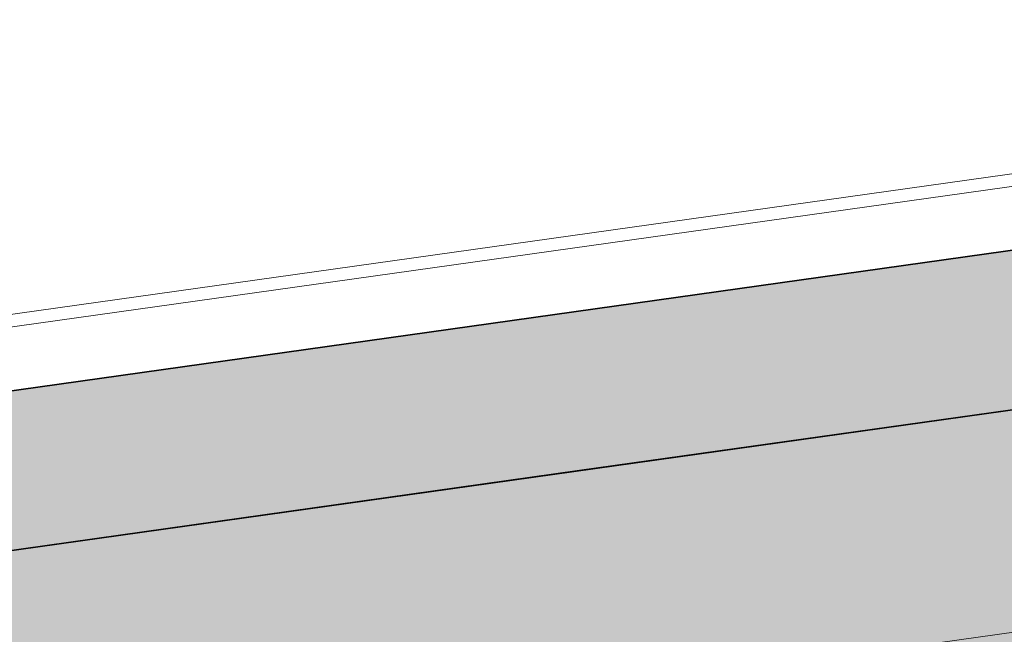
# Model space of a CAD drawing. Extents: x 98477 to 100410, y 398052 to 398969.
# Tile 66 of 256: x 98555 to 98563, y 398303 to 398308. Entities that reach past the tile are written whole.
import ezdxf

# ---------------------------------------------------------------- set-up
doc = ezdxf.new("R2010")
doc.units = 0
doc.linetypes.add('AL-NUTSTRACE', pattern=[17, 5, -3.5, 0, -3.5, 5])
for name, color, linetype, lineweight in [('N-KO-kantbegrenzing grondwerk', 70, 'Continuous', 25), ('N-KO-kantverharding', 2, 'Continuous', 25), ('N-RI-RWA hoofdriool buiswand', 162, 'Continuous', 13), ("N-VH-arcering 'MAT' grijs 251", 251, 'Continuous', 18), ('N-VH-arcering printbeton', 8, 'Continuous', 9), ('X-AL-hoogtelijn - Niv 1', 1, 'AL-HOOGTELIJN', 18), ('X-AL-nutstrace VERWERKT', 252, 'AL-NUTSTRACE', 18)]:
    doc.layers.add(name, color=color, linetype=linetype, lineweight=lineweight)
doc.layers.add('X-AL-contourlijnen', color=30, linetype='Continuous', plot=False)
doc.styles.get("Standard").update_dxf_attribs({"font": 'txt.shx'})
doc.linetypes.add('AL-HOOGTELIJN', pattern='A,10,-1.5,["H",Standard,S=0.9,R=0,X=-0.3,Y=-0.45],-1.5,30', length=43)

msp = doc.modelspace()

# ---------------------------------------------------------------- hatches: boundary and pattern name
at = {"layer": "N-VH-arcering 'MAT' grijs 251"}
h = msp.add_hatch(color=256, dxfattribs=at)
h.dxf.hatch_style = 1
edge = h.paths.add_edge_path()
edge.add_line((98801.70985258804, 398275.5025756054), (98759.07881222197, 398269.5111736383))
edge.add_arc((98758.55691309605, 398273.2246788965), 3.749999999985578, 188.0000000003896, 277.9999999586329, ccw=False)
edge.add_line((98754.84340783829, 398272.7027797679), (98754.7320693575, 398273.4949942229))
edge.add_arc((98759.43584268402, 398274.1560664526), 4.75000000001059, 98.00000000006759, 188.0000000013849, ccw=False)
edge.add_line((98758.77477045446, 398278.859839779), (98802.64364589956, 398285.0252081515))
edge.add_arc((98800.79960231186, 398298.1462600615), 13.24999999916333, 278.0000000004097, 315.3695932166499)
edge.add_arc((98814.32101528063, 398284.7981743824), 5.750000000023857, 97.99999999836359, 135.3695932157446, ccw=False)
edge.add_line((98813.52076995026, 398290.4922157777), (98817.94515990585, 398291.114023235))
edge.add_arc((98818.74540523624, 398285.4199818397), 5.750000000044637, 8.00000000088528, 97.99999999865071, ccw=False)
edge.add_line((98824.43944663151, 398286.2202271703), (98832.12180180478, 398231.5574297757))
edge.add_arc((98824.4472242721, 398230.4788382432), 7.74999999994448, -36.90337989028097, 8.000000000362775, ccw=False)
edge.add_line((98830.64450586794, 398225.8252159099), (98822.02531955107, 398214.3469478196))
edge.add_arc((98828.62242576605, 398209.3930917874), 8.249999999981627, 143.0966201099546, 188.000000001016)
edge.add_line((98820.45271419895, 398208.2449137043), (98820.95212056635, 398204.6914527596))
edge.add_line((98820.95212056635, 398204.6914527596), (98824.98814049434, 398175.9736787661))
edge.add_line((98824.98814049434, 398175.9736787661), (98826.34507822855, 398166.3185650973))
edge.add_arc((98829.56344945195, 398166.7708776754), 3.249999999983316, 187.9999999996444, 277.9999999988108)
edge.add_line((98830.01576203, 398163.552506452), (98845.49611657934, 398165.7281284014))
edge.add_line((98845.49611657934, 398165.7281284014), (98850.05134969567, 398166.3683246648))
edge.add_line((98850.05134969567, 398166.3683246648), (98871.26042709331, 398169.349066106))
edge.add_line((98871.26042709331, 398169.349066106), (98879.77673248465, 398170.5459547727))
edge.add_line((98879.77673248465, 398170.5459547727), (98895.91810200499, 398172.8144763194))
edge.add_line((98895.91810200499, 398172.8144763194), (98895.01347684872, 398179.2512187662))
edge.add_line((98895.01347684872, 398179.2512187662), (98835.84495974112, 398170.9356259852))
edge.add_arc((98835.18388751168, 398175.6393993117), 4.749999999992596, 188.0000000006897, 277.9999999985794, ccw=False)
edge.add_line((98830.48011418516, 398174.9783270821), (98825.97718274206, 398207.0183491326))
edge.add_arc((98833.65176027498, 398208.096940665), 7.750000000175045, 143.0966201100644, 188.0000000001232, ccw=False)
edge.add_line((98827.4544786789, 398212.7505629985), (98836.07366499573, 398224.2288310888))
edge.add_arc((98829.47655878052, 398229.1826871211), 8.250000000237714, 323.096620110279, 367.9999999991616)
edge.add_line((98837.64627034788, 398230.3308652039), (98837.34238794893, 398232.4931008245))
edge.add_line((98837.34238794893, 398232.4931008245), (98837.34238780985, 398232.493100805))
edge.add_line((98837.34238780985, 398232.493100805), (98829.68786739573, 398286.9578446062))
edge.add_arc((98835.38190879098, 398287.7580899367), 5.749999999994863, 97.99999999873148, 188.0000000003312, ccw=False)
edge.add_line((98834.58166346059, 398293.452131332), (98882.50500414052, 398300.1873176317))
edge.add_arc((98883.61838894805, 398292.2651730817), 8.000000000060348, 11.632034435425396, 97.9999999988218, ccw=False)
edge.add_line((98891.45409032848, 398293.8781776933), (98890.9995, 398296.0865))
edge.add_line((98890.9995, 398296.0865), (98889.023, 398305.688))
edge.add_line((98889.023, 398305.688), (98888.557, 398307.974))
edge.add_line((98888.557, 398307.974), (98887.38477368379, 398314.7597044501))
edge.add_arc((98879.50153614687, 398313.3978799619), 8.00000000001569, -82.00000000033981, 9.801079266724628, ccw=False)
edge.add_line((98880.6149209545, 398305.475735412), (98872.94460748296, 398304.3977431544))
edge.add_arc((98872.42270835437, 398308.1112484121), 3.749999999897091, 189.4265010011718, 278.00000000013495, ccw=False)
edge.add_arc((92946.7354543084, 397324.3039467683), 6003.049999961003, 9.42650100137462, 10.61166010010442)
edge.add_line((98847.1206531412, 398429.7738954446), (98842.31285519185, 398429.0982035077))
edge.add_arc((92946.7354539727, 397324.3039467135), 5998.200000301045, 9.428546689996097, 10.613773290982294, ccw=False)
edge.add_arc((98860.08948650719, 398306.4687901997), 3.840166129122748, -81.43407539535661, 6.657381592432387, ccw=False)
edge.add_line((98860.66146879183, 398302.6714605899), (98847.18483033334, 398300.7774425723))
edge.add_line((98847.18483033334, 398300.7774425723), (98842.62959721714, 398300.1372463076))
edge.add_line((98842.62959721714, 398300.1372463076), (98820.15051205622, 398296.9780169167))
edge.add_arc((98819.35026672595, 398302.672058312), 5.749999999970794, 187.9999999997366, 277.99999999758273, ccw=False)
edge.add_line((98813.65622533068, 398301.8718129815), (98812.30624625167, 398311.4774132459))
edge.add_line((98812.30624625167, 398311.4774132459), (98811.1093575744, 398319.9937186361))
edge.add_line((98811.1093575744, 398319.9937186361), (98809.24443803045, 398333.2633107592))
edge.add_line((98809.24443803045, 398333.2633107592), (98808.67382831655, 398337.3234098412))
edge.add_line((98808.67382831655, 398337.3234098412), (98807.71353391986, 398344.1562595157))
edge.add_line((98807.71353391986, 398344.1562595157), (98807.70657526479, 398344.2057729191))
edge.add_line((98807.70657526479, 398344.2057729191), (98811.66764753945, 398344.7624653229))
edge.add_line((98811.66764753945, 398344.7624653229), (98829.49247277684, 398347.2675811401))
edge.add_line((98829.49247277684, 398347.2675811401), (98831.96814294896, 398347.6155138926))
edge.add_line((98831.96814294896, 398347.6155138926), (98831.06351779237, 398354.0522563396))
edge.add_line((98831.06351779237, 398354.0522563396), (98828.58784762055, 398353.704323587))
edge.add_line((98828.58784762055, 398353.704323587), (98810.76302238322, 398351.1992077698))
edge.add_line((98810.76302238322, 398351.1992077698), (98806.80195010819, 398350.6425153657))
edge.add_line((98806.80195010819, 398350.6425153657), (98806.79499145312, 398350.6920287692))
edge.add_line((98806.79499145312, 398350.6920287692), (98805.14616655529, 398362.4240275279))
edge.add_line((98805.14616655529, 398362.4240275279), (98805.04836903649, 398363.119893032))
edge.add_line((98805.04836903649, 398363.119893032), (98803.99065346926, 398370.6459303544))
edge.add_line((98803.99065346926, 398370.6459303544), (98802.48758397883, 398381.3408254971))
edge.add_line((98802.48758397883, 398381.3408254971), (98801.4298684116, 398388.8668628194))
edge.add_line((98801.4298684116, 398388.8668628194), (98799.92679892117, 398399.561757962))
edge.add_line((98799.92679892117, 398399.561757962), (98798.86908335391, 398407.0877952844))
edge.add_line((98798.86908335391, 398407.0877952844), (98797.36601386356, 398417.7826904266))
edge.add_line((98797.36601386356, 398417.7826904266), (98796.79540414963, 398421.8427895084))
edge.add_line((98796.79540414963, 398421.8427895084), (98795.88382033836, 398428.3290453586))
edge.add_line((98795.88382033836, 398428.3290453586), (98795.87686168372, 398428.3785587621))
edge.add_line((98795.87686168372, 398428.3785587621), (98799.83793395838, 398428.9352511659))
edge.add_line((98799.83793395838, 398428.9352511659), (98817.66275919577, 398431.4403669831))
edge.add_line((98817.66275919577, 398431.4403669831), (98820.13842936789, 398431.7882997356))
edge.add_line((98820.13842936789, 398431.7882997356), (98819.2338042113, 398438.2250421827))
edge.add_line((98819.2338042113, 398438.2250421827), (98816.75813403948, 398437.87710943))
edge.add_line((98816.75813403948, 398437.87710943), (98798.93330880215, 398435.3719936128))
edge.add_line((98798.93330880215, 398435.3719936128), (98794.9722365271, 398434.8153012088))
edge.add_line((98794.9722365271, 398434.8153012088), (98794.96527787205, 398434.8648146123))
edge.add_line((98794.96527787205, 398434.8648146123), (98793.37870452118, 398446.1538705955))
edge.add_line((98793.37870452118, 398446.1538705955), (98792.73850825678, 398450.7091037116))
edge.add_line((98792.73850825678, 398450.7091037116), (98789.33816684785, 398474.9037900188))
edge.add_line((98789.33816684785, 398474.9037900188), (98783.89169246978, 398474.1383379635))
edge.add_line((98783.89169246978, 398474.1383379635), (98786.76317609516, 398453.7066703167))
edge.add_arc((98782.05940276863, 398453.0455980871), 4.750000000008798, -82.0000000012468, 7.999999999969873, ccw=False)
edge.add_line((98782.72047499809, 398448.3418247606), (98773.11487473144, 398446.9918456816))
edge.add_line((98773.11487473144, 398446.9918456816), (98764.5985693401, 398445.7949570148))
edge.add_line((98764.5985693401, 398445.7949570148), (98743.40683266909, 398442.8166526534))
edge.add_line((98743.40683266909, 398442.8166526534), (98734.89052727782, 398441.6197639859))
edge.add_line((98734.89052727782, 398441.6197639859), (98611.80020633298, 398424.3205475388))
edge.add_line((98611.80020633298, 398424.3205475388), (98607.65702311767, 398453.8008279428))
edge.add_arc((98611.6373665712, 398454.1216500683), 3.993251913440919, 101.39182936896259, 184.6081706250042, ccw=False)
edge.add_line((98610.84862924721, 398458.0362323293), (98611.83889731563, 398458.1754054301))
edge.add_line((98611.83889731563, 398458.1754054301), (98639.5664032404, 398462.0722522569))
edge.add_line((98639.5664032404, 398462.0722522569), (98641.54693937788, 398462.3505984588))
edge.add_line((98641.54693937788, 398462.3505984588), (98659.37176461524, 398464.8557142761))
edge.add_line((98659.37176461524, 398464.8557142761), (98661.84743478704, 398465.2036470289))
edge.add_line((98661.84743478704, 398465.2036470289), (98660.94280963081, 398471.6403894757))
edge.add_line((98660.94280963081, 398471.6403894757), (98649.90132066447, 398470.0886093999))
edge.add_line((98649.90132066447, 398470.0886093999), (98624.64948491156, 398466.5396953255))
edge.add_line((98624.64948491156, 398466.5396953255), (98622.66894877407, 398466.2613491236))
edge.add_line((98622.66894877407, 398466.2613491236), (98604.84412353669, 398463.7562333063))
edge.add_line((98604.84412353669, 398463.7562333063), (98602.86358739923, 398463.4778871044))
edge.add_line((98602.86358739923, 398463.4778871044), (98594.9414428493, 398462.3645022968))
edge.add_line((98594.9414428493, 398462.3645022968), (98576.27488975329, 398459.7410893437))
edge.add_line((98576.27488975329, 398459.7410893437), (98577.17951490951, 398453.3043468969))
edge.add_line((98577.17951490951, 398453.3043468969), (98578.1697829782, 398453.4435199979))
edge.add_line((98578.1697829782, 398453.4435199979), (98598.47059208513, 398456.2943364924))
edge.add_arc((98598.79151287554, 398452.3139562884), 3.993296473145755, 11.424909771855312, 94.60953932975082, ccw=False)
edge.add_line((98602.70568277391, 398453.1049624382), (98606.84886598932, 398423.6246820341))
edge.add_line((98606.84886598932, 398423.6246820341), (98548.81915716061, 398415.4691383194))
edge.add_arc((98548.15808493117, 398420.172911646), 4.750000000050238, 188.0000000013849, 277.99999999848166, ccw=False)
edge.add_line((98543.45431160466, 398419.5118394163), (98539.76818545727, 398445.7399897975))
edge.add_line((98539.76818545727, 398445.7399897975), (98538.97597100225, 398445.6286513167))
edge.add_line((98538.97597100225, 398445.6286513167), (98538.73241807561, 398447.361620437))
edge.add_line((98538.73241807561, 398447.361620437), (98534.77134580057, 398446.8049280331))
edge.add_line((98534.77134580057, 398446.8049280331), (98536.52992450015, 398434.2919904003))
edge.add_line((98536.52992450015, 398434.2919904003), (98537.17012076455, 398429.7367572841))
edge.add_line((98537.17012076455, 398429.7367572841), (98538.39484405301, 398421.0223982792))
edge.add_line((98538.39484405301, 398421.0223982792), (98539.03504031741, 398416.467165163))
edge.add_line((98539.03504031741, 398416.467165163), (98541.02521566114, 398402.30633178))
edge.add_line((98541.02521566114, 398402.30633178), (98541.66541192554, 398397.7510986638))
edge.add_line((98541.66541192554, 398397.7510986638), (98543.65558726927, 398383.5902652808))
edge.add_line((98543.65558726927, 398383.5902652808), (98544.29578353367, 398379.0350321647))
edge.add_line((98544.29578353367, 398379.0350321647), (98545.60401068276, 398369.7265123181))
edge.add_arc((98543.87104156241, 398369.4829593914), 1.750000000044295, -82.00000000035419, 7.99999999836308, ccw=False)
edge.add_line((98544.11459448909, 398367.7499902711), (98522.47723718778, 398364.7090580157))
edge.add_line((98522.47723718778, 398364.7090580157), (98523.21485462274, 398359.4606372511))
edge.add_line((98523.21485462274, 398359.4606372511), (98545.05026553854, 398362.5294041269))
edge.add_line((98545.05026553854, 398362.5294041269), (98549.60549865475, 398363.1696003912))
edge.add_line((98549.60549865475, 398363.1696003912), (98564.16243926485, 398365.2154449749))
edge.add_arc((98564.82351149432, 398360.5116716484), 4.749999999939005, 8.000000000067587, 97.99999999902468, ccw=False)
edge.add_line((98569.5272848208, 398361.172743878), (98576.49985717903, 398311.5603136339))
edge.add_arc((98571.7960838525, 398310.8992414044), 4.749999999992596, -82.0000000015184, 7.999999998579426, ccw=False)
edge.add_line((98572.45715608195, 398306.1954680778), (98563.84182388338, 398304.9846620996))
edge.add_line((98563.84182388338, 398304.9846620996), (98559.28659076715, 398304.3444658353))
edge.add_line((98559.28659076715, 398304.3444658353), (98541.0161448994, 398301.7767221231))
edge.add_line((98541.0161448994, 398301.7767221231), (98541.7537623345, 398296.5283013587))
edge.add_line((98541.7537623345, 398296.5283013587), (98553.88454617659, 398298.2331718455))
edge.add_arc((98554.12809910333, 398296.5002027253), 1.749999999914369, 7.999999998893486, 98.0000000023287, ccw=False)
edge.add_line((98555.86106822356, 398296.7437556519), (98557.35022040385, 398286.1478873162))
edge.add_line((98557.35022040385, 398286.1478873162), (98557.99041666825, 398281.5926542))
edge.add_line((98557.99041666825, 398281.5926542), (98560.13368242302, 398266.3425259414))
edge.add_line((98560.13368242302, 398266.3425259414), (98560.77387868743, 398261.7872928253))
edge.add_line((98560.77387868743, 398261.7872928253), (98562.9171444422, 398246.5371645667))
edge.add_line((98562.9171444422, 398246.5371645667), (98563.5573407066, 398241.9819314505))
edge.add_line((98563.5573407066, 398241.9819314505), (98565.70060646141, 398226.7318031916))
edge.add_line((98565.70060646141, 398226.7318031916), (98566.34080272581, 398222.1765700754))
edge.add_line((98566.34080272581, 398222.1765700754), (98567.56552601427, 398213.4622110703))
edge.add_line((98567.56552601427, 398213.4622110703), (98568.20572227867, 398208.9069779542))
edge.add_line((98568.20572227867, 398208.9069779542), (98576.53105717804, 398149.6691420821))
edge.add_line((98576.53105717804, 398149.6691420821), (98576.55610833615, 398149.4908938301))
edge.add_line((98576.55610833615, 398149.4908938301), (98535.4599834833, 398143.7152101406))
edge.add_line((98535.4599834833, 398143.7152101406), (98536.3465161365, 398137.4072025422))
edge.add_line((98536.3465161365, 398137.4072025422), (98537.33678420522, 398137.5463756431))
edge.add_line((98537.33678420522, 398137.5463756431), (98577.44264098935, 398143.1828862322))
edge.add_line((98577.44264098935, 398143.1828862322), (98578.76478544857, 398133.7753395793))
edge.add_line((98578.76478544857, 398133.7753395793), (98538.65892866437, 398128.1388289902))
edge.add_line((98538.65892866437, 398128.1388289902), (98537.66866059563, 398127.9996558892))
edge.add_line((98537.66866059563, 398127.9996558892), (98538.57328575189, 398121.5629134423))
edge.add_line((98538.57328575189, 398121.5629134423), (98579.66941060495, 398127.3385971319))
edge.add_line((98579.66941060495, 398127.3385971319), (98579.67636925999, 398127.2890837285))
edge.add_line((98579.67636925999, 398127.2890837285), (98580.7660946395, 398119.5352847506))
edge.add_line((98580.7660946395, 398119.5352847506), (98582.57534495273, 398106.6617998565))
edge.add_line((98582.57534495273, 398106.6617998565), (98583.06245080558, 398103.1958616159))
edge.add_line((98583.06245080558, 398103.1958616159), (98584.87170111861, 398090.3223767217))
edge.add_line((98584.87170111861, 398090.3223767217), (98585.35880697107, 398086.8564384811))
edge.add_line((98585.35880697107, 398086.8564384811), (98587.16805728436, 398073.9829535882))
edge.add_line((98587.16805728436, 398073.9829535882), (98588.14928671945, 398067.0011433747))
edge.add_arc((98585.92118356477, 398066.6880038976), 2.249999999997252, -71.05267843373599, 7.999999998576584, ccw=False)
edge.add_line((98586.6517556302, 398064.5599145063), (98587.08769329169, 398064.7095716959))
edge.add_line((98587.08769329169, 398064.7095716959), (98595.76511800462, 398067.6885274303))
edge.add_line((98595.76511800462, 398067.6885274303), (98596.09256923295, 398067.8009412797))
edge.add_arc((98595.36199716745, 398069.9290306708), 2.249999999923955, 187.9999999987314, 288.947321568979, ccw=False)
edge.add_line((98593.13389401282, 398069.6158911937), (98582.46560133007, 398145.5247379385))
edge.add_arc((98587.16937465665, 398146.1858101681), 4.750000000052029, 98.00000000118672, 187.9999999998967, ccw=False)
edge.add_line((98586.50830242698, 398150.8895834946), (98609.06670264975, 398154.0599598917))
edge.add_line((98609.06670264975, 398154.0599598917), (98621.30783352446, 398156.2004915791))
edge.add_line((98621.30783352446, 398156.2004915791), (98618.71337939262, 398174.6609919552))
edge.add_line((98618.71337939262, 398174.6609919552), (98600.88855415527, 398172.155876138))
edge.add_line((98600.88855415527, 398172.155876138), (98602.70587460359, 398159.2249692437))
edge.add_line((98602.70587460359, 398159.2249692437), (98585.67326382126, 398156.8311919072))
edge.add_arc((98585.08617653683, 398161.633146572), 4.837710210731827, 189.0296070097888, 276.97039299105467, ccw=False)
edge.add_line((98580.30841826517, 398160.8738930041), (98573.6350680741, 398208.3572469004))
edge.add_line((98573.6350680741, 398208.3572469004), (98572.71652560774, 398214.8930161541))
edge.add_line((98572.71652560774, 398214.8930161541), (98570.01656744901, 398234.1042166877))
edge.add_line((98570.01656744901, 398234.1042166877), (98569.09802498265, 398240.6399859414))
edge.add_line((98569.09802498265, 398240.6399859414), (98568.63179509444, 398243.9573839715))
edge.add_line((98568.63179509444, 398243.9573839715), (98568.16556520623, 398247.2747820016))
edge.add_arc((98572.86933853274, 398247.9358542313), 4.74999999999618, 98.00000000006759, 188.0000000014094, ccw=False)
edge.add_line((98572.20826630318, 398252.6396275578), (98597.85620928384, 398256.2442108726))
edge.add_line((98597.85620928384, 398256.2442108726), (98604.39197853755, 398257.1627533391))
edge.add_line((98604.39197853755, 398257.1627533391), (98619.64210679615, 398259.3060190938))
edge.add_line((98619.64210679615, 398259.3060190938), (98626.17787604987, 398260.2245615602))
edge.add_line((98626.17787604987, 398260.2245615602), (98639.44746817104, 398262.089481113))
edge.add_line((98639.44746817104, 398262.089481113), (98639.4969815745, 398262.096439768))
edge.add_line((98639.4969815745, 398262.096439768), (98640.05367397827, 398258.1353674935))
edge.add_line((98640.05367397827, 398258.1353674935), (98641.8629242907, 398245.2618825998))
edge.add_line((98641.8629242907, 398245.2618825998), (98642.14127049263, 398243.2813464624))
edge.add_line((98642.14127049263, 398243.2813464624), (98643.25465530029, 398235.3592019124))
edge.add_line((98643.25465530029, 398235.3592019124), (98644.5767997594, 398225.9516552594))
edge.add_line((98644.5767997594, 398225.9516552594), (98646.03811731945, 398215.5538405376))
edge.add_line((98646.03811731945, 398215.5538405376), (98646.38605007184, 398213.0781703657))
edge.add_line((98646.38605007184, 398213.0781703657), (98652.82279251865, 398213.9827955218))
edge.add_line((98652.82279251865, 398213.9827955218), (98652.47485976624, 398216.4584656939))
edge.add_line((98652.47485976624, 398216.4584656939), (98651.70940771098, 398221.904940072))
edge.add_line((98651.70940771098, 398221.904940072), (98651.43106150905, 398223.8854762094))
edge.add_line((98651.43106150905, 398223.8854762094), (98649.62181119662, 398236.758961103))
edge.add_line((98649.62181119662, 398236.758961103), (98649.34346499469, 398238.7394972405))
edge.add_line((98649.34346499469, 398238.7394972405), (98646.49041642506, 398259.0399926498))
edge.add_line((98646.49041642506, 398259.0399926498), (98645.93372402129, 398263.0010649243))
edge.add_line((98645.93372402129, 398263.0010649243), (98645.98323742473, 398263.0080235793))
edge.add_line((98645.98323742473, 398263.0080235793), (98654.39783815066, 398264.1906185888))
edge.add_line((98654.39783815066, 398264.1906185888), (98722.62535253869, 398273.7793704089))
edge.add_line((98722.62535253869, 398273.7793704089), (98731.14165792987, 398274.9762590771))
edge.add_line((98731.14165792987, 398274.9762590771), (98743.97026282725, 398276.7792019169))
edge.add_arc((98744.55735011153, 398271.9772472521), 4.837710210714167, 9.02960700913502, 96.9703929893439, ccw=False)
edge.add_line((98749.33510838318, 398272.73650082), (98750.7268393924, 398262.8338201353))
edge.add_line((98750.7268393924, 398262.8338201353), (98752.41029510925, 398263.0704144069))
edge.add_line((98752.41029510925, 398263.0704144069), (98756.96552822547, 398263.7106106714))
edge.add_line((98756.96552822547, 398263.7106106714), (98772.21565648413, 398265.8538764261))
edge.add_line((98772.21565648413, 398265.8538764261), (98776.77088960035, 398266.4940726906))
edge.add_line((98776.77088960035, 398266.4940726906), (98795.98209013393, 398269.1940308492))
edge.add_line((98795.98209013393, 398269.1940308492), (98800.53732325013, 398269.8342271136))
edge.add_line((98800.53732325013, 398269.8342271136), (98802.46834598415, 398270.1056146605))
edge.add_line((98802.46834598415, 398270.1056146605), (98801.70985258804, 398275.5025756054))
edge = h.paths.add_edge_path(flags=16)
edge.add_line((98744.0622075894, 398333.4636472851), (98751.98435213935, 398334.5770320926))
edge.add_line((98751.98435213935, 398334.5770320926), (98753.96600319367, 398334.8555349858))
edge.add_line((98753.96600319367, 398334.8555349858), (98764.36270300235, 398336.316695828))
edge.add_line((98764.36270300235, 398336.316695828), (98764.36270299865, 398336.3166958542))
edge.add_line((98764.36270299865, 398336.3166958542), (98766.34323913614, 398336.5950420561))
edge.add_line((98766.34323913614, 398336.5950420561), (98774.26538368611, 398337.7084268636))
edge.add_line((98774.26538368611, 398337.7084268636), (98774.24729118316, 398337.8371617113))
edge.add_line((98774.24729118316, 398337.8371617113), (98802.48973650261, 398341.8063785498))
edge.add_line((98802.48973650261, 398341.8063785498), (98803.0185942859, 398338.0433598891))
edge.add_line((98803.0185942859, 398338.0433598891), (98808.47417984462, 398299.2248515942))
edge.add_arc((98800.79960231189, 398298.1462600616), 7.750000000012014, -82.00000000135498, 8.000000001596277, ccw=False)
edge.add_line((98801.87819384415, 398290.4716825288), (98771.96746476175, 398286.2680036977))
edge.add_line((98771.96746476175, 398286.2680036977), (98767.41223164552, 398285.6278074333))
edge.add_line((98767.41223164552, 398285.6278074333), (98755.13290759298, 398283.9020609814))
edge.add_line((98755.13290759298, 398283.9020609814), (98746.61660220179, 398282.7051723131))
edge.add_line((98746.61660220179, 398282.7051723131), (98730.37620587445, 398280.4227334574))
edge.add_line((98730.37620587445, 398280.4227334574), (98721.85990048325, 398279.2258447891))
edge.add_line((98721.85990048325, 398279.2258447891), (98654.3282516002, 398269.7348904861))
edge.add_arc((98653.66717937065, 398274.4386638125), 4.749999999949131, 187.9999999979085, 277.9999999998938, ccw=False)
edge.add_line((98648.96340604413, 398273.7775915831), (98644.1340994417, 398308.1398935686))
edge.add_line((98644.1340994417, 398308.1398935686), (98642.93721077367, 398316.6561989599))
edge.add_line((98642.93721077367, 398316.6561989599), (98640.29988051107, 398335.4217788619))
edge.add_line((98640.29988051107, 398335.4217788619), (98638.12129075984, 398335.1155980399))
edge.add_line((98638.12129075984, 398335.1155980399), (98637.23004949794, 398334.990342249))
edge.add_line((98637.23004949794, 398334.990342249), (98635.05145974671, 398334.6841614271))
edge.add_line((98635.05145974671, 398334.6841614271), (98635.74036659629, 398329.7823344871))
edge.add_line((98635.74036659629, 398329.7823344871), (98636.93725526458, 398321.266029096))
edge.add_line((98636.93725526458, 398321.266029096), (98638.384655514, 398310.967241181))
edge.add_line((98638.384655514, 398310.967241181), (98639.02485177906, 398306.4120080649))
edge.add_line((98639.02485177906, 398306.4120080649), (98641.16811753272, 398291.1618798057))
edge.add_line((98641.16811753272, 398291.1618798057), (98642.36500620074, 398282.6455744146))
edge.add_line((98642.36500620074, 398282.6455744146), (98643.71498527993, 398273.0399741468))
edge.add_arc((98639.01121195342, 398272.3789019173), 4.749999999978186, -82.00000000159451, 7.999999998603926, ccw=False)
edge.add_line((98639.67228418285, 398267.6751285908), (98619.32227537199, 398264.8151213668))
edge.add_line((98619.32227537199, 398264.8151213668), (98614.27190822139, 398264.1053385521))
edge.add_line((98614.27190822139, 398264.1053385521), (98593.92189940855, 398261.2453313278))
edge.add_arc((98593.26082717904, 398265.9491046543), 4.750000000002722, 188.0000000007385, 277.9999999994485, ccw=False)
edge.add_line((98588.55705385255, 398265.2880324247), (98581.77932383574, 398313.5140873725))
edge.add_line((98581.77932383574, 398313.5140873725), (98580.58243516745, 398322.0303927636))
edge.add_line((98580.58243516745, 398322.0303927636), (98575.23122943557, 398360.1062000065))
edge.add_line((98575.23122943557, 398360.1062000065), (98574.59103317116, 398364.6614331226))
edge.add_line((98574.59103317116, 398364.6614331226), (98572.66348572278, 398378.3766458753))
edge.add_line((98572.66348572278, 398378.3766458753), (98571.18825085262, 398388.8734874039))
edge.add_line((98571.18825085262, 398388.8734874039), (98568.51612731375, 398407.8866343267))
edge.add_arc((98573.21990064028, 398408.5477065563), 4.750000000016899, 97.9999999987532, 188.0000000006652, ccw=False)
edge.add_line((98572.55882841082, 398413.2514798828), (98607.11918401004, 398418.1086211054))
edge.add_line((98607.11918401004, 398418.1086211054), (98607.61431804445, 398418.1782076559))
edge.add_line((98607.61431804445, 398418.1782076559), (98611.58353488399, 398389.9357623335))
edge.add_line((98611.58353488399, 398389.9357623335), (98611.454800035, 398389.9176698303))
edge.add_line((98611.454800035, 398389.9176698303), (98613.2640503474, 398377.0441849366))
edge.add_line((98613.2640503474, 398377.0441849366), (98613.33363689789, 398376.5490509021))
edge.add_line((98613.33363689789, 398376.5490509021), (98626.20712179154, 398378.3583012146))
edge.add_line((98626.20712179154, 398378.3583012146), (98628.18765792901, 398378.6366474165))
edge.add_line((98628.18765792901, 398378.6366474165), (98636.10980247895, 398379.7500322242))
edge.add_line((98636.10980247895, 398379.7500322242), (98648.36932117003, 398381.4729952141))
edge.add_line((98648.36932117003, 398381.4729952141), (98647.4646960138, 398387.9097376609))
edge.add_line((98647.4646960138, 398387.9097376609), (98634.59121112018, 398386.1004873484))
edge.add_line((98634.59121112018, 398386.1004873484), (98632.49184281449, 398385.8054403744))
edge.add_line((98632.49184281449, 398385.8054403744), (98619.73719008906, 398384.0128908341))
edge.add_line((98619.73719008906, 398384.0128908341), (98617.50908693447, 398383.6997513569))
edge.add_line((98617.50908693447, 398383.6997513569), (98612.56565838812, 398418.8740731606))
edge.add_line((98612.56565838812, 398418.8740731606), (98613.06079242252, 398418.943659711))
edge.add_line((98613.06079242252, 398418.943659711), (98667.57504960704, 398426.6051389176))
edge.add_line((98667.57504960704, 398426.6051389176), (98722.08930679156, 398434.2666181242))
edge.add_line((98722.08930679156, 398434.2666181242), (98726.14940587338, 398434.8372278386))
edge.add_line((98726.14940587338, 398434.8372278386), (98759.42241298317, 398439.51344403))
edge.add_line((98759.42241298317, 398439.51344403), (98763.48251206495, 398440.084053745))
edge.add_line((98763.48251206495, 398440.084053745), (98783.48592705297, 398442.8953503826))
edge.add_arc((98784.14699928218, 398438.191577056), 4.750000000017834, 8.000000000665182, 97.99999999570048, ccw=False)
edge.add_line((98788.85077260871, 398438.8526492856), (98795.6145853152, 398390.7256211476))
edge.add_arc((98790.91081198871, 398390.064548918), 4.749999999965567, -82.00000000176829, 8.000000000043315, ccw=False)
edge.add_line((98791.57188421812, 398385.3607755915), (98787.36324492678, 398384.7692899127))
edge.add_line((98787.36324492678, 398384.7692899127), (98774.48976003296, 398382.9600396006))
edge.add_line((98774.48976003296, 398382.9600396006), (98766.12199485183, 398381.7840268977))
edge.add_line((98766.12199485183, 398381.7840268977), (98766.07248144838, 398381.7770682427))
edge.add_line((98766.07248144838, 398381.7770682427), (98764.94517930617, 398389.7982395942))
edge.add_line((98764.94517930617, 398389.7982395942), (98762.09213076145, 398410.0987350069))
edge.add_line((98762.09213076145, 398410.0987350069), (98761.95295766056, 398411.0890030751))
edge.add_line((98761.95295766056, 398411.0890030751), (98755.5162152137, 398410.1843779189))
edge.add_line((98755.5162152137, 398410.1843779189), (98755.65538831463, 398409.1941098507))
edge.add_line((98755.65538831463, 398409.1941098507), (98758.50843688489, 398388.893614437))
edge.add_line((98758.50843688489, 398388.893614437), (98759.63573900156, 398380.8724430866))
edge.add_line((98759.63573900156, 398380.8724430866), (98759.5862255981, 398380.8654844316))
edge.add_line((98759.5862255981, 398380.8654844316), (98748.79230364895, 398379.3484976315))
edge.add_line((98748.79230364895, 398379.3484976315), (98744.23707053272, 398378.7083013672))
edge.add_line((98744.23707053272, 398378.7083013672), (98741.31577972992, 398378.2977407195))
edge.add_line((98741.31577972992, 398378.2977407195), (98735.86930535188, 398377.532288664))
edge.add_line((98735.86930535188, 398377.532288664), (98732.94801454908, 398377.1217280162))
edge.add_line((98732.94801454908, 398377.1217280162), (98728.39278143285, 398376.4815317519))
edge.add_line((98728.39278143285, 398376.4815317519), (98718.31915239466, 398375.0657755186))
edge.add_arc((98720.44154218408, 398359.9641874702), 15.25000000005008, 97.9999999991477, 128.0000000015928)
edge.add_line((98711.052704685, 398371.9813514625), (98707.24934533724, 398369.0098414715))
edge.add_line((98707.24934533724, 398369.0098414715), (98710.51235115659, 398364.8333844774))
edge.add_line((98710.51235115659, 398364.8333844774), (98713.62044188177, 398367.261691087))
edge.add_arc((98721.25410813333, 398357.3241039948), 12.53110121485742, 99.37790491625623, 127.53006232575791, ccw=False)
edge.add_line((98719.21222162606, 398369.6877279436), (98728.55711414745, 398371.001066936))
edge.add_line((98728.55711414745, 398371.001066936), (98733.11234726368, 398371.6412632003))
edge.add_line((98733.11234726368, 398371.6412632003), (98743.90626921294, 398373.1582500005))
edge.add_line((98743.90626921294, 398373.1582500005), (98752.42257460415, 398374.3551386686))
edge.add_line((98752.42257460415, 398374.3551386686), (98763.21649655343, 398375.8721254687))
edge.add_line((98763.21649655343, 398375.8721254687), (98767.77172966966, 398376.512321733))
edge.add_line((98767.77172966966, 398376.512321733), (98793.32064568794, 398380.102987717))
edge.add_arc((98793.7681908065, 398376.2908113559), 3.838357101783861, 9.304190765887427, 96.69580920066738, ccw=False)
edge.add_line((98797.55605007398, 398376.9113815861), (98799.60189465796, 398362.3544409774))
edge.add_line((98799.60189465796, 398362.3544409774), (98801.64078058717, 398347.8470137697))
edge.add_line((98801.64078058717, 398347.8470137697), (98801.71036713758, 398347.3518797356))
edge.add_line((98801.71036713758, 398347.3518797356), (98773.46792181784, 398343.3826628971))
edge.add_line((98773.46792181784, 398343.3826628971), (98773.36075853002, 398344.1451693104))
edge.add_line((98773.36075853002, 398344.1451693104), (98770.8850883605, 398343.7972365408))
edge.add_line((98770.8850883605, 398343.7972365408), (98758.01160346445, 398341.9879862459))
edge.add_line((98758.01160346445, 398341.9879862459), (98756.03106732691, 398341.7096400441))
edge.add_line((98756.03106732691, 398341.7096400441), (98743.15758242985, 398339.900389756))
edge.add_line((98743.15758242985, 398339.900389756), (98743.15758243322, 398339.9003897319))
edge.add_line((98743.15758243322, 398339.9003897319), (98742.16731436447, 398339.761216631))
edge.add_line((98742.16731436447, 398339.761216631), (98743.07193952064, 398333.3244741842))
edge.add_line((98743.07193952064, 398333.3244741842), (98744.0622075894, 398333.4636472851))
edge = h.paths.add_edge_path(flags=16)
edge.add_line((98545.99047331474, 398402.9031704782), (98545.73996173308, 398404.6856530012))
edge.add_arc((98550.44373505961, 398405.3467252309), 4.750000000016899, 98.00000000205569, 188.0000000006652, ccw=False)
edge.add_line((98549.78266282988, 398410.0504985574), (98557.70480737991, 398411.1638833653))
edge.add_arc((98558.36587960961, 398406.4601100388), 4.750000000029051, 8.000000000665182, 98.00000000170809, ccw=False)
edge.add_line((98563.06965293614, 398407.1211822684), (98563.35495779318, 398405.0911327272))
edge.add_line((98563.35495779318, 398405.0911327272), (98565.09462155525, 398392.7127818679))
edge.add_line((98565.09462155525, 398392.7127818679), (98565.44255430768, 398390.237111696))
edge.add_line((98565.44255430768, 398390.237111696), (98567.18221806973, 398377.8587608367))
edge.add_line((98567.18221806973, 398377.8587608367), (98567.46752292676, 398375.8287112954))
edge.add_arc((98562.76374960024, 398375.1676390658), 4.749999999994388, -82.00000000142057, 7.9999999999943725, ccw=False)
edge.add_line((98563.42482182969, 398370.4638657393), (98555.50267727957, 398369.3504809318))
edge.add_arc((98554.84160505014, 398374.0542542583), 4.749999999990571, 187.9999999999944, 277.99999999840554, ccw=False)
edge.add_line((98550.13783172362, 398373.3931820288), (98549.88732014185, 398375.1756645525))
edge.add_line((98549.88732014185, 398375.1756645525), (98548.07806982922, 398388.0491494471))
edge.add_line((98548.07806982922, 398388.0491494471), (98547.79972362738, 398390.0296855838))
edge.add_line((98547.79972362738, 398390.0296855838), (98545.99047331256, 398402.9031704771))
edge = h.paths.add_edge_path(flags=16)
edge.add_line((98580.97427237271, 398279.7231952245), (98580.69592617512, 398281.7037313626))
edge.add_line((98580.69592617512, 398281.7037313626), (98579.23460861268, 398292.1015460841))
edge.add_line((98579.23460861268, 398292.1015460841), (98578.55961907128, 398296.9043462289))
edge.add_arc((98573.85584574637, 398296.2432739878), 4.750000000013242, 8.000000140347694, 98.00000000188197)
edge.add_line((98573.19477351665, 398300.9470473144), (98565.5697093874, 398299.8754144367))
edge.add_arc((98566.23078161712, 398295.1716411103), 4.749999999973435, 98.00000000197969, 186.1903587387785)
edge.add_line((98561.5084782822, 398294.6594387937), (98561.50613232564, 398294.659109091))
edge.add_line((98561.50613232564, 398294.659109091), (98563.66331539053, 398279.3099540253))
edge.add_line((98563.66331539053, 398279.3099540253), (98563.94166159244, 398277.329417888))
edge.add_line((98563.94166159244, 398277.329417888), (98566.09884465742, 398261.9802628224))
edge.add_line((98566.09884465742, 398261.9802628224), (98566.10119061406, 398261.980592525))
edge.add_arc((98570.78174201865, 398262.7898752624), 4.749999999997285, 189.8096412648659, 277.9999999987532)
edge.add_line((98571.4428142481, 398258.0861019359), (98579.06787837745, 398259.1577348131))
edge.add_arc((98578.406806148, 398263.8615081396), 4.749999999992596, 277.9999999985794, 367.9999999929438)
edge.add_line((98583.11057947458, 398264.5225803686), (98582.43558993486, 398269.325380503))
edge.add_line((98582.43558993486, 398269.325380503), (98580.97427237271, 398279.7231952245))
edge = h.paths.add_edge_path(flags=16)
edge.add_line((98615.08128089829, 398162.7819088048), (98614.48868373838, 398166.998456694))
edge.add_arc((98612.75571461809, 398166.7549037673), 1.749999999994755, 8.000000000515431, 98.00000000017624)
edge.add_line((98612.51216169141, 398168.4878728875), (98608.55108941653, 398167.9311804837))
edge.add_arc((98608.79464234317, 398166.1982113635), 1.749999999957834, 97.99999999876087, 188.000000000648)
edge.add_line((98607.06167322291, 398165.9546584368), (98607.65427038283, 398161.7381105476))
edge.add_arc((98609.38723950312, 398161.9816634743), 1.749999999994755, 188.0000000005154, 277.999999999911)
edge.add_line((98609.6307924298, 398160.248694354), (98613.59186470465, 398160.8053867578))
edge.add_arc((98613.348311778, 398162.5383558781), 1.749999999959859, 277.9999999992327, 368.0000000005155)
at = {"layer": 'N-VH-arcering printbeton'}
h = msp.add_hatch(dxfattribs=at)
h.set_pattern_fill('CS-PRINTBETON', color=256)
h.set_pattern_definition([(45, (0, 0), (-0.3535533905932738, 0.3535533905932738), []), (45, (0.35, 0), (-0.3535533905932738, 0.3535533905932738), [0.5000000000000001, -0.2])])
edge = h.paths.add_edge_path()
edge.add_line((98553.14692874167, 398303.4815926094), (98564.83209195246, 398305.1238352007))
edge.add_line((98564.83209195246, 398305.1238352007), (98572.45715608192, 398306.1954680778))
edge.add_arc((98571.7960838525, 398310.8992414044), 4.749999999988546, 277.9999999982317, 367.9999999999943)
edge.add_line((98576.49985717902, 398311.5603136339), (98569.5272848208, 398361.172743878))
edge.add_arc((98564.82351149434, 398360.5116716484), 4.749999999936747, 8.000000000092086, 97.99999999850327)
edge.add_line((98564.16243926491, 398365.2154449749), (98549.60549865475, 398363.1696003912))
edge.add_line((98549.60549865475, 398363.1696003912), (98545.05026553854, 398362.5294041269))
edge.add_line((98545.05026553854, 398362.5294041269), (98523.21485462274, 398359.4606372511))
edge.add_line((98523.21485462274, 398359.4606372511), (98522.47723718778, 398364.7090580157))
edge.add_line((98522.47723718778, 398364.7090580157), (98544.11459448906, 398367.7499902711))
edge.add_arc((98543.87104156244, 398369.4829593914), 1.750000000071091, 277.9999999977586, 367.9999999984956)
edge.add_line((98545.60401068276, 398369.7265123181), (98544.29578353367, 398379.0350321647))
edge.add_line((98544.29578353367, 398379.0350321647), (98543.65558726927, 398383.5902652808))
edge.add_line((98543.65558726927, 398383.5902652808), (98541.66541192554, 398397.7510986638))
edge.add_line((98541.66541192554, 398397.7510986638), (98541.02521566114, 398402.30633178))
edge.add_line((98541.02521566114, 398402.30633178), (98539.03504031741, 398416.467165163))
edge.add_line((98539.03504031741, 398416.467165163), (98538.39484405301, 398421.0223982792))
edge.add_line((98538.39484405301, 398421.0223982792), (98537.17012076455, 398429.7367572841))
edge.add_line((98537.17012076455, 398429.7367572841), (98536.52992450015, 398434.2919904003))
edge.add_line((98536.52992450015, 398434.2919904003), (98535.0496920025, 398444.8243918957))
edge.add_line((98535.0496920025, 398444.8243918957), (98533.81185691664, 398444.6504255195))
edge.add_line((98533.81185691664, 398444.6504255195), (98544.43576214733, 398369.0574119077))
edge.add_line((98544.43576214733, 398369.0574119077), (98521.65959656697, 398365.8564305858))
edge.add_line((98521.65959656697, 398365.8564305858), (98522.74514675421, 398358.1323396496))
edge.add_line((98522.74514675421, 398358.1323396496), (98564.33640564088, 398363.9776098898))
edge.add_arc((98564.75392494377, 398361.0068056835), 3.000000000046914, 8.000000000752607, 98.00000000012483, ccw=False)
edge.add_line((98567.72472915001, 398361.4243249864), (98574.83647460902, 398310.8216266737))
edge.add_arc((98571.86567040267, 398310.4041073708), 3.000000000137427, -82.0000000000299, 8.000000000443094, ccw=False)
edge.add_line((98572.28318970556, 398307.4333031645), (98539.60434343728, 398302.8405908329))
edge.add_line((98539.60434343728, 398302.8405908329), (98540.6898936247, 398295.116499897))
edge.add_line((98540.6898936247, 398295.116499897), (98554.55364658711, 398297.0649233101))
edge.add_line((98554.55364658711, 398297.0649233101), (98575.31827325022, 398149.3169274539))
edge.add_line((98575.31827325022, 398149.3169274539), (98576.55610833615, 398149.4908938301))
edge.add_line((98576.55610833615, 398149.4908938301), (98576.53105717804, 398149.6691420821))
edge.add_line((98576.53105717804, 398149.6691420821), (98568.20572227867, 398208.9069779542))
edge.add_line((98568.20572227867, 398208.9069779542), (98567.56552601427, 398213.4622110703))
edge.add_line((98567.56552601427, 398213.4622110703), (98566.34080272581, 398222.1765700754))
edge.add_line((98566.34080272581, 398222.1765700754), (98565.70060646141, 398226.7318031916))
edge.add_line((98565.70060646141, 398226.7318031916), (98563.5573407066, 398241.9819314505))
edge.add_line((98563.5573407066, 398241.9819314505), (98562.9171444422, 398246.5371645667))
edge.add_line((98562.9171444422, 398246.5371645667), (98560.77387868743, 398261.7872928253))
edge.add_line((98560.77387868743, 398261.7872928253), (98560.13368242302, 398266.3425259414))
edge.add_line((98560.13368242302, 398266.3425259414), (98557.99041666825, 398281.5926542))
edge.add_line((98557.99041666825, 398281.5926542), (98557.35022040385, 398286.1478873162))
edge.add_line((98557.35022040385, 398286.1478873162), (98555.86106822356, 398296.7437556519))
edge.add_arc((98554.12809910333, 398296.5002027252), 1.749999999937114, 8.000000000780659, 97.99999999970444)
edge.add_line((98553.88454617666, 398298.2331718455), (98541.7537623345, 398296.5283013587))
edge.add_line((98541.7537623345, 398296.5283013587), (98541.0161448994, 398301.7767221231))
edge.add_line((98541.0161448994, 398301.7767221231), (98553.14692874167, 398303.4815926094))

# ---------------------------------------------------------------- linework, layer by layer
at = {"layer": 'N-KO-kantbegrenzing grondwerk', "flags": 128}
msp.add_lwpolyline([(98575.31827325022, 398149.3169274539), (98554.55364658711, 398297.0649233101), (98540.6898936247, 398295.116499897), (98539.60434343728, 398302.8405908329), (98572.28318970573, 398307.4333031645, 0.4142135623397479), (98574.83647460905, 398310.8216266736), (98567.72472915, 398361.4243249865, 0.4142135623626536), (98564.33640564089, 398363.9776098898), (98522.74514675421, 398358.1323396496), (98521.65959656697, 398365.8564305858), (98544.43576214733, 398369.0574119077), (98533.81185691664, 398444.6504255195), (98535.0496920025, 398444.8243918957)], format="xyb", dxfattribs=at)
at = {"layer": 'N-KO-kantverharding', "flags": 128}
msp.add_lwpolyline([(98569.5272848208, 398361.172743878), (98576.49985717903, 398311.5603136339, -0.414213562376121), (98572.45715608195, 398306.1954680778), (98564.83209195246, 398305.1238352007), (98553.14692874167, 398303.4815926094), (98541.0161448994, 398301.7767221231), (98541.7537623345, 398296.5283013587), (98553.88454617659, 398298.2331718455, -0.414213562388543), (98555.86106822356, 398296.7437556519), (98557.35022040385, 398286.1478873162), (98557.99041666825, 398281.5926542), (98560.13368242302, 398266.3425259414), (98560.77387868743, 398261.7872928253), (98562.9171444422, 398246.5371645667), (98563.5573407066, 398241.9819314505), (98565.70060646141, 398226.7318031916), (98566.34080272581, 398222.1765700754), (98567.56552601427, 398213.4622110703), (98568.20572227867, 398208.9069779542), (98576.53105717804, 398149.6691420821)], format="xyb", dxfattribs=at)
at = {"layer": 'N-RI-RWA hoofdriool buiswand', "flags": 128}
msp.add_lwpolyline([(98568.88713314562, 398303.9341095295), (98543.83335100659, 398300.4130300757)], dxfattribs=at)
at = {"layer": 'X-AL-contourlijnen', "flags": 128}
for points in [[(98567.72472915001, 398361.4243249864), (98574.83647460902, 398310.8216266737, -0.4142135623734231), (98572.28318970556, 398307.4333031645), (98539.60434343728, 398302.8405908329), (98540.6898936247, 398295.116499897), (98554.55364658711, 398297.0649233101), (98575.31827325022, 398149.3169274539)], [(98569.5272848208, 398361.172743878), (98576.49985717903, 398311.5603136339, -0.414213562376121), (98572.45715608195, 398306.1954680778), (98563.84182388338, 398304.9846620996), (98559.28659076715, 398304.3444658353), (98541.0161448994, 398301.7767221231), (98541.7537623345, 398296.5283013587), (98553.88454617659, 398298.2331718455, -0.414213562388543), (98555.86106822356, 398296.7437556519), (98557.35022040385, 398286.1478873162), (98557.99041666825, 398281.5926542), (98560.13368242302, 398266.3425259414), (98560.77387868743, 398261.7872928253), (98562.9171444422, 398246.5371645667), (98563.5573407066, 398241.9819314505), (98565.70060646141, 398226.7318031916), (98566.34080272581, 398222.1765700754), (98567.56552601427, 398213.4622110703), (98568.20572227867, 398208.9069779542), (98576.53105717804, 398149.6691420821)], [(98576.53105717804, 398149.6691420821), (98568.20572227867, 398208.9069779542), (98567.56552601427, 398213.4622110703), (98566.34080272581, 398222.1765700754), (98565.70060646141, 398226.7318031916), (98563.5573407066, 398241.9819314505), (98562.9171444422, 398246.5371645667), (98560.77387868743, 398261.7872928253), (98560.13368242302, 398266.3425259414), (98557.99041666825, 398281.5926542), (98557.35022040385, 398286.1478873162), (98555.86106822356, 398296.7437556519, 0.4142135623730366), (98553.88454617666, 398298.2331718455), (98541.7537623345, 398296.5283013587), (98541.0161448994, 398301.7767221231), (98553.14692874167, 398303.4815926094), (98564.83209195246, 398305.1238352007), (98572.45715608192, 398306.1954680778, 0.4142135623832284), (98576.49985717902, 398311.5603136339), (98569.5272848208, 398361.172743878, 0.414213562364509)]]:
    msp.add_lwpolyline(points, format="xyb", dxfattribs=at)
at = {"layer": 'X-AL-hoogtelijn - Niv 1', "flags": 128}
for points in [[(98568.0546595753, 398197.4075760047, -0.01298571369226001), (98542.83435293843, 398195.6276318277, -0.1277329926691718), (98534.71971674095, 398197.3493937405, -0.1999846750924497), (98531.50323047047, 398205.1751027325, 0.09943094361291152), (98525.72782064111, 398234.6620362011, -0.08209275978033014), (98522.69491336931, 398247.7444185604, 0.05866612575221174), (98520.619774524, 398259.0718470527, -0.08810141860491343), (98517.90612339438, 398281.0885476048, 0.05704270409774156), (98517.23313646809, 398292.1349268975, -0.2466079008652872), (98524.15602336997, 398313.8396832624, -0.1505644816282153), (98542.44246885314, 398323.3502455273, 0.06173873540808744), (98566.8469016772, 398331.007200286), (98571.38088960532, 398331.8167433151), (98574.34134057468, 398310.7520401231, -0.4142135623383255), (98572.21360315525, 398307.9284371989), (98539.03962285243, 398303.2661383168), (98540.26434614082, 398294.5517793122), (98554.12809910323, 398296.5002027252)], [(98567.94109933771, 398197.4970694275, -0.01293207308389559), (98542.82990550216, 398195.7275328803, -0.1274804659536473), (98534.77898229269, 398197.431582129, -0.199596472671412), (98531.60322932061, 398205.174623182, 0.09943094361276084), (98525.82024963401, 398234.7002053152, -0.08209275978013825), (98522.79470871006, 398247.7508130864, 0.05866612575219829), (98520.71535578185, 398259.1012447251, -0.08810141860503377), (98518.00598237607, 398281.0832387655, 0.05704270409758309), (98517.33161242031, 398292.1523190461, -0.2466079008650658), (98524.22624264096, 398313.7684845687, -0.1505644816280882), (98542.46044113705, 398323.2518737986, 0.06170834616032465), (98566.87687847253, 398330.910971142), (98571.2963057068, 398331.7000593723), (98574.24231376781, 398310.738122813, -0.4142135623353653), (98572.19968584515, 398308.0274640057), (98538.92667873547, 398303.3512478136), (98540.17923664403, 398294.4388351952), (98554.04298960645, 398296.3872586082)]]:
    msp.add_lwpolyline(points, format="xyb", close=True, dxfattribs=at)
at = {"layer": 'X-AL-nutstrace VERWERKT', "const_width": 1.5, "flags": 128}
msp.add_lwpolyline([(98527.98383454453, 398469.0207435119, 0.1200293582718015), (98530.75834651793, 398462.8733512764, -0.1315638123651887), (98532.62724131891, 398458.468375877), (98546.15963356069, 398362.1804018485), (98564.2320258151, 398364.7203109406, -0.4142135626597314), (98568.46743020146, 398361.5287048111), (98575.57754702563, 398310.9375948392, -0.4316082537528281), (98572.37598119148, 398306.6889734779), (98554.31517727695, 398304.1506930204), (98579.87431726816, 398122.2879621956)], format="xyb", dxfattribs=at)

doc.saveas('drawing.dxf')
